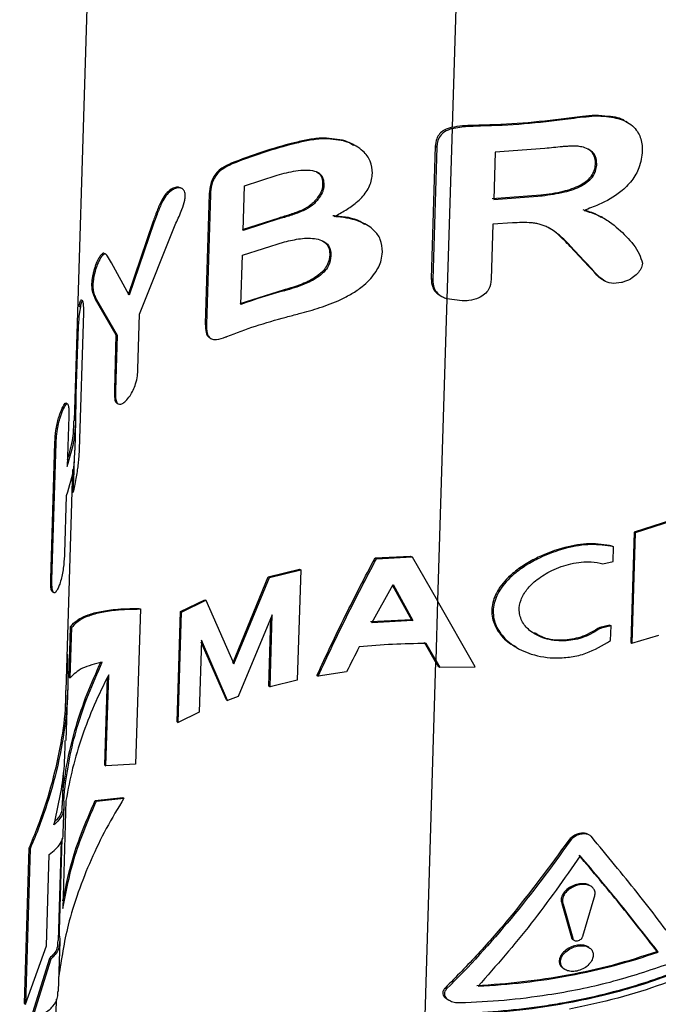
# Paper-space layout '1012-790 Hybird 2way' of a CAD drawing. Header units: millimetres. Extents: x 51 to 2966, y 67 to 3970.
# Tile 107 of 116: x 2432 to 2514, y 2843 to 2970. Entities that reach past the tile are written whole.
import ezdxf

# ---------------------------------------------------------------- set-up
doc = ezdxf.new("R2010")
doc.units = ezdxf.units.MM

psp = doc.layouts.new('1012-790 Hybird 2way')

# ---------------------------------------------------------------- linework, layer by layer
at = {"color": 8, "linetype": 'Continuous', "lineweight": 25}
for p, q in [((2492.24, 3112.9), (2487.4, 2955.94)), ((2486.72, 2933.83), (2485.52, 2894.86))]:
    psp.add_line(p, q, dxfattribs=at)
at = {"color": 7, "linetype": 'Continuous', "lineweight": 25}
for p, q in [((2438.75, 2918.07), (2444.36, 3100.49)), ((2490.15, 2956.21), (2490.34, 2956.1)), ((2501.45, 2957.02), (2501.61, 2956.92)), ((2507.5, 2957.38), (2507.66, 2957.29)), ((2509.98, 2956.58), (2509.83, 2956.67)), ((2487.4, 2955.76), (2486.72, 2933.83)), ((2467.04, 2953.93), (2467.19, 2953.84)), ((2473.3, 2954.25), (2473.47, 2954.16)), ((2474.92, 2953.56), (2474.76, 2953.66)), ((2485.24, 2953.48), (2484.71, 2936.42)), ((2485.44, 2953.36), (2484.91, 2936.31)), ((2485.24, 2953.48), (2485.44, 2953.36)), ((2492.96, 2952.7), (2492.77, 2946.63)), ((2499.37, 2953.19), (2492.96, 2952.7)), ((2458.94, 2951.29), (2459.08, 2951.21)), ((2505.89, 2951.3), (2506.05, 2951.21)), ((2460.67, 2948.4), (2464.85, 2949.77)), ((2451.23, 2947.93), (2451.37, 2947.85)), ((2452.6, 2948.02), (2452.46, 2948.1)), ((2456.12, 2947.33), (2455.61, 2930.6)), ((2456.12, 2947.33), (2456.26, 2947.25)), ((2460.5, 2942.62), (2460.67, 2948.4)), ((2470.73, 2948.53), (2470.89, 2948.44)), ((2456.26, 2947.25), (2455.75, 2930.52)), ((2470.17, 2946.99), (2470.33, 2946.9)), ((2492.58, 2946.74), (2498.83, 2947.2)), ((2492.77, 2946.63), (2499, 2947.1)), ((2498.83, 2947.2), (2499, 2947.1)), ((2448.86, 2943.71), (2445.66, 2934.35)), ((2449, 2943.63), (2445.81, 2934.27)), ((2447.15, 2931.82), (2451.83, 2943.55)), ((2448.86, 2943.71), (2449, 2943.63)), ((2465.08, 2944.23), (2460.35, 2942.7)), ((2465.23, 2944.15), (2460.5, 2942.62)), ((2465.08, 2944.23), (2465.23, 2944.15)), ((2495.19, 2943.59), (2492.67, 2943.45)), ((2506.82, 2944.3), (2506.66, 2944.39)), ((2476.37, 2943.36), (2476.2, 2943.46)), ((2492.67, 2943.45), (2492.45, 2936.35)), ((2460.4, 2939.44), (2465.81, 2941.15)), ((2505.02, 2937.99), (2502.63, 2940.56)), ((2502.63, 2940.56), (2502.8, 2940.46)), ((2441.95, 2939.15), (2442.11, 2939.06)), ((2442.77, 2939.57), (2442.62, 2939.65)), ((2445.81, 2934.27), (2443.51, 2938.45)), ((2460.2, 2933.08), (2460.4, 2939.44)), ((2471.64, 2939.46), (2471.8, 2939.37)), ((2505.02, 2937.99), (2505.18, 2937.9)), ((2484.71, 2936.42), (2484.91, 2936.31)), ((2506.86, 2936.24), (2507.02, 2936.15)), ((2440.96, 2935.66), (2441.12, 2935.56)), ((2465.65, 2934.93), (2460.06, 2933.16)), ((2465.65, 2934.93), (2465.8, 2934.85)), ((2439.83, 2933.54), (2439.65, 2933.64)), ((2441.44, 2933.76), (2444.1, 2929.17)), ((2441.44, 2933.76), (2441.6, 2933.67)), ((2441.6, 2933.67), (2444.25, 2929.08)), ((2485.87, 2934.24), (2486.07, 2934.13)), ((2488.71, 2933.54), (2486.72, 2933.83)), ((2439.33, 2932.9), (2439.51, 2932.8)), ((2439.39, 2914.37), (2439.94, 2931.99)), ((2446.93, 2924.73), (2447.15, 2931.82)), ((2455.61, 2930.6), (2455.75, 2930.52)), ((2444.1, 2929.17), (2443.89, 2922.07)), ((2444.25, 2929.08), (2444.03, 2921.99)), ((2444.1, 2929.17), (2444.25, 2929.08)), ((2456.17, 2928.77), (2456.32, 2928.69)), ((2439.15, 2928), (2438.95, 2921.53)), ((2439.06, 2928.06), (2439.15, 2928)), ((2443.89, 2922.07), (2444.03, 2921.99)), ((2438.86, 2921.58), (2438.95, 2921.53)), ((2438.95, 2921.53), (2438.93, 2919.6)), ((2437.19, 2919.73), (2437.35, 2919.64)), ((2437.86, 2920.26), (2437.69, 2920.36)), ((2444.24, 2920.35), (2444.39, 2920.26)), ((2438.01, 2918.66), (2437.81, 2912.19)), ((2438.83, 2914.31), (2438.95, 2918.07)), ((2435.69, 2897.68), (2436.24, 2915.3)), ((2435.85, 2897.59), (2436.39, 2915.21)), ((2436.24, 2915.3), (2436.39, 2915.21)), ((2438.7, 2913.42), (2438.61, 2910.37)), ((2437.68, 2883.34), (2438.56, 2911.83)), ((2438.51, 2910.43), (2438.61, 2910.37)), ((2437.69, 2908.43), (2437.47, 2901.03)), ((2438.47, 2908.96), (2438.59, 2908.89)), ((2517.14, 2905.76), (2510.86, 2903.73)), ((2517.29, 2905.67), (2511.01, 2903.64)), ((2510.86, 2903.73), (2510.42, 2889.5)), ((2511.01, 2903.64), (2510.57, 2889.41)), ((2510.86, 2903.73), (2511.01, 2903.64)), ((2508.04, 2901.95), (2508.19, 2901.86)), ((2508.14, 2899.96), (2508.19, 2901.86)), ((2477.48, 2900.41), (2482.06, 2900.66)), ((2477.48, 2900.41), (2477.66, 2900.31)), ((2477.66, 2900.31), (2482.26, 2900.55)), ((2482.06, 2900.66), (2482.26, 2900.55)), ((2482.26, 2900.55), (2485.52, 2894.86)), ((2506.84, 2899.67), (2508.14, 2899.96)), ((2459.15, 2886.84), (2463.73, 2897.97)), ((2459.3, 2886.76), (2463.88, 2897.88)), ((2463.73, 2897.97), (2467.74, 2898.96)), ((2463.73, 2897.97), (2463.88, 2897.88)), ((2463.88, 2897.88), (2467.9, 2898.87)), ((2467.9, 2898.87), (2467.46, 2884.64)), ((2467.74, 2898.96), (2467.9, 2898.87)), ((2435.69, 2897.68), (2435.85, 2897.59)), ((2477.08, 2892.05), (2479.8, 2896.98)), ((2479.74, 2896.86), (2482.17, 2892.45)), ((2479.8, 2896.98), (2482.36, 2892.33)), ((2435.92, 2896.03), (2436.08, 2895.94)), ((2452.42, 2893.52), (2455.53, 2895.03)), ((2452.56, 2893.44), (2455.68, 2894.95)), ((2455.53, 2895.03), (2455.68, 2894.95)), ((2455.68, 2894.95), (2459.3, 2886.76)), ((2485.52, 2894.86), (2485.29, 2887.25)), ((2490.36, 2886.38), (2485.52, 2894.86)), ((2447.24, 2893.83), (2446.62, 2873.82)), ((2447.1, 2893.91), (2447.24, 2893.83)), ((2451.98, 2879.29), (2452.42, 2893.52)), ((2452.13, 2879.21), (2452.56, 2893.44)), ((2452.42, 2893.52), (2452.56, 2893.44)), ((2464.24, 2893.06), (2459.84, 2882.53)), ((2463.95, 2883.79), (2464.24, 2893.06)), ((2438.05, 2885.05), (2438.25, 2891.57)), ((2438.22, 2884.95), (2438.43, 2891.47)), ((2438.25, 2891.57), (2438.43, 2891.47)), ((2463.8, 2883.88), (2464.07, 2892.66)), ((2482.17, 2892.45), (2476.91, 2892.16)), ((2482.36, 2892.33), (2477.08, 2892.05)), ((2482.17, 2892.45), (2482.36, 2892.33)), ((2507.73, 2891.75), (2506.43, 2891.46)), ((2507.88, 2891.66), (2506.59, 2891.37)), ((2507.73, 2891.75), (2507.88, 2891.66)), ((2507.82, 2889.76), (2507.88, 2891.66)), ((2506.43, 2891.46), (2506.59, 2891.37)), ((2510.57, 2889.41), (2514.03, 2890.46)), ((2455.1, 2889.8), (2454.82, 2880.53)), ((2458.34, 2882.13), (2455.09, 2889.57)), ((2458.49, 2882.05), (2455.1, 2889.8)), ((2485.28, 2887.02), (2483.85, 2889.49)), ((2485.29, 2887.25), (2484.05, 2889.37)), ((2510.42, 2889.5), (2510.57, 2889.41)), ((2437.82, 2887.99), (2437.9, 2887.94)), ((2437.89, 2885.81), (2437.9, 2887.94)), ((2495.64, 2888.9), (2495.81, 2888.8)), ((2485.28, 2887.02), (2478.41, 2663.54)), ((2485.28, 2887.02), (2485.62, 2886.45)), ((2485.29, 2887.25), (2485.83, 2886.33)), ((2485.62, 2886.45), (2485.83, 2886.33)), ((2442.8, 2873.6), (2443.16, 2885.36)), ((2469.99, 2885.26), (2470.15, 2885.17)), ((2473.82, 2885.72), (2470.15, 2885.17)), ((2485.83, 2886.33), (2490.36, 2886.38)), ((2438.05, 2885.05), (2438.22, 2884.95)), ((2442.66, 2873.68), (2443, 2885.02)), ((2463.8, 2883.88), (2463.95, 2883.79)), ((2467.46, 2884.64), (2463.95, 2883.79)), ((2437.68, 2876.87), (2437.88, 2883.4)), ((2458.34, 2882.13), (2458.49, 2882.05)), ((2454.82, 2880.53), (2452.13, 2879.21)), ((2451.98, 2879.29), (2452.13, 2879.21)), ((2446.62, 2873.82), (2442.8, 2873.6)), ((2437.22, 2868.5), (2437.35, 2872.6)), ((2442.66, 2873.68), (2442.8, 2873.6)), ((2437.29, 2870.5), (2437.48, 2870.39)), ((2437.38, 2869.07), (2437.48, 2870.39)), ((2437.66, 2869.16), (2437.24, 2855.22)), ((2441.43, 2869.16), (2444.98, 2869.53)), ((2441.43, 2869.16), (2441.58, 2869.07)), ((2441.58, 2869.07), (2445.13, 2869.45)), ((2444.98, 2869.53), (2445.13, 2869.45)), ((2437.31, 2864.94), (2437.42, 2868.43)), ((2436.69, 2851.09), (2437.08, 2863.96)), ((2436.82, 2852.4), (2437.18, 2864.25)), ((2502.45, 2864.03), (2502.61, 2863.94)), ((2505.1, 2864.68), (2504.95, 2864.77)), ((2432.89, 2863.01), (2432.27, 2842.99)), ((2433.04, 2862.92), (2432.43, 2842.9)), ((2432.89, 2863.01), (2433.04, 2862.92)), ((2435.13, 2850.4), (2435.49, 2862.16)), ((2505.26, 2858.11), (2505.1, 2858.2)), ((2504.25, 2851.65), (2505.71, 2856.58)), ((2501.55, 2855.88), (2502.79, 2851.48)), ((2501.55, 2855.88), (2501.71, 2855.79)), ((2501.71, 2855.79), (2502.94, 2851.39)), ((2436.73, 2852.45), (2436.82, 2852.4)), ((2436.84, 2851.66), (2436.82, 2852.4)), ((2436.69, 2844.5), (2436.89, 2851.02)), ((2502.79, 2851.48), (2502.94, 2851.39)), ((2502.97, 2851.22), (2503.13, 2851.13)), ((2432.43, 2842.9), (2435.13, 2850.4)), ((2505.02, 2850.21), (2504.86, 2850.3)), ((2513.82, 2849.68), (2513.97, 2849.59)), ((2435.53, 2848.77), (2433.13, 2841.09)), ((2435.69, 2848.67), (2433.29, 2841)), ((2435.53, 2848.77), (2435.69, 2848.67)), ((2501.82, 2847.44), (2501.98, 2847.34)), ((2486.5, 2844.96), (2486.7, 2844.85)), ((2431.7, 2688.97), (2436.46, 2843.54)), ((2486.8, 2843.52), (2486.99, 2843.4)), ((2432.27, 2842.99), (2432.43, 2842.9))]:
    psp.add_line(p, q, dxfattribs=at)
for points, knots in [([(2501.45, 2957.02), (2502.36, 2957.14), (2503.85, 2957.33), (2505.9, 2957.54), (2506.97, 2957.44), (2507.5, 2957.38)], [0, 0, 0, 0, 0.442767, 0.718011, 1, 1, 1, 1]), ([(2487.4, 2955.94), (2487.85, 2956.02), (2488.75, 2956.18), (2489.68, 2956.2), (2490.15, 2956.21)], [0, 0, 0, 0, 0.493002, 1, 1, 1, 1]), ([(2490.15, 2956.21), (2492.04, 2956.26), (2495.84, 2956.36), (2499.57, 2956.8), (2501.45, 2957.02)], [0, 0, 0, 0, 0.497272, 1, 1, 1, 1]), ([(2490.34, 2956.1), (2492.23, 2956.15), (2496.02, 2956.26), (2499.74, 2956.7), (2501.61, 2956.92)], [0, 0, 0, 0, 0.497305, 1, 1, 1, 1]), ([(2501.61, 2956.92), (2502.63, 2957.06), (2504.17, 2957.26), (2506.21, 2957.44), (2507.17, 2957.34), (2507.66, 2957.29)], [0, 0, 0, 0, 0.492452, 0.743243, 1, 1, 1, 1]), ([(2507.5, 2957.38), (2508.31, 2957.29), (2509.21, 2957.18), (2509.75, 2956.68), (2509.8, 2956.63)], [0, 0, 0, 0, 0.8988624, 1, 1, 1, 1]), ([(2507.66, 2957.29), (2508.41, 2957.14), (2509.92, 2956.84), (2511.34, 2955.53), (2511.89, 2954.1), (2511.9, 2953.19), (2511.9, 2952.89)], [0, 0, 0, 0, 0.30354, 0.609711, 0.868741, 1, 1, 1, 1]), ([(2487.4, 2955.94), (2487.05, 2955.83), (2486.43, 2955.65), (2485.76, 2955.09), (2485.33, 2954.37), (2485.27, 2953.81), (2485.24, 2953.48)], [0, 0, 0, 0, 0.274649, 0.485912, 0.696557, 1, 1, 1, 1]), ([(2487.4, 2955.76), (2487.05, 2955.64), (2486.44, 2955.43), (2485.79, 2954.77), (2485.49, 2954.07), (2485.45, 2953.58), (2485.44, 2953.36)], [0, 0, 0, 0, 0.291246, 0.517074, 0.791543, 1, 1, 1, 1]), ([(2487.4, 2955.76), (2488.06, 2955.89), (2489.03, 2956.07), (2490.03, 2956.09), (2490.34, 2956.1)], [0, 0, 0, 0, 0.6835976, 1, 1, 1, 1]), ([(2467.04, 2953.93), (2465.64, 2953.55), (2462.83, 2952.79), (2460.24, 2951.79), (2458.94, 2951.29)], [0, 0, 0, 0, 0.497544, 1, 1, 1, 1]), ([(2467.19, 2953.84), (2465.79, 2953.47), (2462.97, 2952.7), (2460.38, 2951.71), (2459.08, 2951.21)], [0, 0, 0, 0, 0.497522, 1, 1, 1, 1]), ([(2473.3, 2954.25), (2472.38, 2954.4), (2470.9, 2954.64), (2468.75, 2954.33), (2467.61, 2954.06), (2467.04, 2953.93)], [0, 0, 0, 0, 0.455896, 0.72678, 1, 1, 1, 1]), ([(2473.47, 2954.16), (2472.54, 2954.31), (2471.06, 2954.55), (2468.91, 2954.24), (2467.77, 2953.98), (2467.19, 2953.84)], [0, 0, 0, 0, 0.455453, 0.726553, 1, 1, 1, 1]), ([(2474.71, 2953.57), (2474.44, 2953.76), (2474.02, 2954.05), (2473.5, 2954.2), (2473.3, 2954.25)], [0, 0, 0, 0, 0.6283766, 1, 1, 1, 1]), ([(2477.15, 2950.01), (2477.1, 2950.54), (2477, 2951.61), (2475.88, 2953.04), (2474.58, 2953.82), (2473.66, 2954.1), (2473.47, 2954.16)], [0, 0, 0, 0, 0.274716, 0.549626, 0.905211, 1, 1, 1, 1]), ([(2503.76, 2953.46), (2503.58, 2953.48), (2503.41, 2953.5), (2503.05, 2953.5), (2502.87, 2953.5), (2502.51, 2953.48), (2502.32, 2953.47), (2501.96, 2953.45), (2501.77, 2953.44), (2501.22, 2953.39), (2500.85, 2953.35), (2500.11, 2953.28), (2499.74, 2953.23), (2499.37, 2953.19)], [0, 0, 0, 0, 0.125, 0.125, 0.25, 0.25, 0.375, 0.375, 0.5, 0.5, 0.75, 0.75, 1, 1, 1, 1]), ([(2506.05, 2951.21), (2506.02, 2951.53), (2505.97, 2952.17), (2505.38, 2952.89), (2504.59, 2953.31), (2504.01, 2953.42), (2503.76, 2953.46)], [0, 0, 0, 0, 0.275192, 0.552625, 0.805379, 1, 1, 1, 1]), ([(2511.9, 2952.89), (2511.83, 2952.16), (2511.68, 2950.88), (2510.62, 2949.01), (2508.88, 2947.29), (2506.7, 2946.05), (2505.04, 2945.45), (2504.4, 2945.22)], [0, 0, 0, 0, 0.219288, 0.387829, 0.556133, 0.829809, 1, 1, 1, 1]), ([(2505.89, 2951.3), (2505.86, 2951.62), (2505.8, 2952.25), (2505.36, 2952.87), (2504.95, 2953.07), (2504.85, 2953.12)], [0, 0, 0, 0, 0.425538, 0.854546, 1, 1, 1, 1]), ([(2458.94, 2951.29), (2458.53, 2951.1), (2457.89, 2950.81), (2457.08, 2950.13), (2456.57, 2949.41), (2456.21, 2948.43), (2456.15, 2947.76), (2456.12, 2947.33)], [0, 0, 0, 0, 0.268956, 0.416894, 0.566522, 0.725564, 1, 1, 1, 1]), ([(2459.08, 2951.21), (2458.67, 2951.02), (2458.03, 2950.72), (2457.22, 2950.04), (2456.71, 2949.33), (2456.35, 2948.35), (2456.3, 2947.67), (2456.26, 2947.25)], [0, 0, 0, 0, 0.269001, 0.416934, 0.566553, 0.725593, 1, 1, 1, 1]), ([(2498.83, 2947.2), (2499.8, 2947.33), (2501.53, 2947.56), (2503.59, 2948.24), (2504.83, 2949.03), (2505.49, 2949.77), (2505.82, 2950.55), (2505.87, 2951.05), (2505.89, 2951.3)], [0, 0, 0, 0, 0.321598, 0.573628, 0.694366, 0.797253, 0.900228, 1, 1, 1, 1]), ([(2499, 2947.1), (2499.97, 2947.23), (2501.7, 2947.47), (2503.75, 2948.14), (2504.99, 2948.95), (2505.65, 2949.68), (2505.98, 2950.46), (2506.03, 2950.96), (2506.05, 2951.21)], [0, 0, 0, 0, 0.320763, 0.573947, 0.694591, 0.79751, 0.900507, 1, 1, 1, 1]), ([(2464.85, 2949.77), (2465.65, 2949.98), (2466.87, 2950.29), (2468.52, 2950.45), (2469.61, 2950.38), (2470.42, 2949.99), (2470.85, 2949.31), (2470.87, 2948.75), (2470.89, 2948.44)], [0, 0, 0, 0, 0.316859, 0.478234, 0.637898, 0.749551, 0.861626, 1, 1, 1, 1]), ([(2469.94, 2950.17), (2470.03, 2950.13), (2470.36, 2949.98), (2470.68, 2949.39), (2470.71, 2948.84), (2470.73, 2948.53)], [0, 0, 0, 0, 0.152394, 0.531427, 1, 1, 1, 1]), ([(2472.21, 2944.41), (2472.71, 2944.69), (2473.71, 2945.23), (2475.18, 2946.25), (2476.44, 2947.57), (2477.05, 2948.92), (2477.12, 2949.74), (2477.15, 2950.01)], [0, 0, 0, 0, 0.202671, 0.404402, 0.641391, 0.879531, 1, 1, 1, 1]), ([(2451.23, 2947.93), (2450.99, 2947.76), (2450.53, 2947.42), (2449.88, 2946.38), (2449.38, 2945.14), (2449.03, 2944.19), (2448.86, 2943.71)], [0, 0, 0, 0, 0.2044142, 0.3945713, 0.6943955, 1, 1, 1, 1]), ([(2451.37, 2947.85), (2451.13, 2947.68), (2450.67, 2947.34), (2450.02, 2946.3), (2449.53, 2945.06), (2449.18, 2944.11), (2449, 2943.63)], [0, 0, 0, 0, 0.204413, 0.394572, 0.694396, 1, 1, 1, 1]), ([(2452.46, 2948.1), (2452.33, 2948.16), (2452.04, 2948.28), (2451.59, 2948.14), (2451.31, 2947.98), (2451.23, 2947.93)], [0, 0, 0, 0, 0.383028, 0.817205, 1, 1, 1, 1]), ([(2453.03, 2947.04), (2453.01, 2947.27), (2452.98, 2947.71), (2452.63, 2948.05), (2452.18, 2948.18), (2451.73, 2948.06), (2451.45, 2947.9), (2451.37, 2947.85)], [0, 0, 0, 0, 0.242151, 0.459198, 0.667859, 0.901592, 1, 1, 1, 1]), ([(2470.73, 2948.53), (2470.72, 2948.4), (2470.71, 2948.15), (2470.55, 2947.62), (2470.32, 2947.24), (2470.17, 2946.99)], [0, 0, 0, 0, 0.247807, 0.496467, 1, 1, 1, 1]), ([(2470.89, 2948.44), (2470.88, 2948.31), (2470.86, 2948.06), (2470.71, 2947.53), (2470.48, 2947.15), (2470.33, 2946.9)], [0, 0, 0, 0, 0.247761, 0.496405, 1, 1, 1, 1]), ([(2451.83, 2943.55), (2451.96, 2943.85), (2452.23, 2944.44), (2452.64, 2945.43), (2452.97, 2946.33), (2453.02, 2946.87), (2453.03, 2947.04)], [0, 0, 0, 0, 0.25119, 0.502432, 0.841339, 1, 1, 1, 1]), ([(2470.17, 2946.99), (2469.89, 2946.63), (2469.33, 2945.92), (2468, 2945.18), (2466.57, 2944.67), (2465.58, 2944.38), (2465.08, 2944.23)], [0, 0, 0, 0, 0.233595, 0.458018, 0.726166, 1, 1, 1, 1]), ([(2470.33, 2946.9), (2470.04, 2946.54), (2469.49, 2945.83), (2468.15, 2945.1), (2466.73, 2944.58), (2465.73, 2944.29), (2465.23, 2944.15)], [0, 0, 0, 0, 0.233451, 0.457902, 0.726107, 1, 1, 1, 1]), ([(2504.24, 2945.31), (2504.86, 2945.14), (2505.73, 2944.9), (2506.43, 2944.47), (2506.63, 2944.34)], [0, 0, 0, 0, 0.7101385, 1, 1, 1, 1]), ([(2504.4, 2945.22), (2505.01, 2945.03), (2506.22, 2944.67), (2508.09, 2943.54), (2509.89, 2941.88), (2511.39, 2940.12), (2511.8, 2938.8), (2511.93, 2938.39)], [0, 0, 0, 0, 0.159696, 0.319685, 0.594048, 0.873487, 1, 1, 1, 1]), ([(2476.16, 2943.39), (2475.96, 2943.52), (2474.93, 2944.23), (2473.38, 2944.41), (2472.17, 2944.5), (2472.05, 2944.51)], [0, 0, 0, 0, 0.174888, 0.913077, 1, 1, 1, 1]), ([(2478.43, 2939.86), (2478.39, 2940.41), (2478.31, 2941.44), (2477.33, 2942.81), (2475.45, 2943.95), (2473.55, 2944.32), (2472.34, 2944.4), (2472.21, 2944.41)], [0, 0, 0, 0, 0.205733, 0.380905, 0.604495, 0.957288, 1, 1, 1, 1]), ([(2502.8, 2940.46), (2502.58, 2940.7), (2502.36, 2940.93), (2501.91, 2941.4), (2501.67, 2941.62), (2501.17, 2942.06), (2500.91, 2942.27), (2500.36, 2942.67), (2500.08, 2942.85), (2499.61, 2943.09), (2499.45, 2943.17), (2499.1, 2943.3), (2498.92, 2943.36), (2498.56, 2943.46), (2498.38, 2943.5), (2498, 2943.57), (2497.81, 2943.59), (2497.22, 2943.64), (2496.81, 2943.65), (2496, 2943.64), (2495.59, 2943.62), (2495.19, 2943.59)], [0, 0, 0, 0, 0.125, 0.125, 0.25, 0.25, 0.375, 0.375, 0.5, 0.5, 0.5625, 0.5625, 0.625, 0.625, 0.6875, 0.6875, 0.75, 0.75, 0.875, 0.875, 1, 1, 1, 1]), ([(2502.63, 2940.56), (2502.11, 2941.09), (2501.32, 2941.9), (2500.36, 2942.71), (2499.9, 2942.92), (2499.83, 2942.96)], [0, 0, 0, 0, 0.623454, 0.940164, 1, 1, 1, 1]), ([(2465.81, 2941.15), (2466.49, 2941.31), (2467.87, 2941.64), (2469.61, 2941.67), (2470.84, 2941.3), (2471.51, 2940.75), (2471.78, 2940.04), (2471.8, 2939.57), (2471.8, 2939.37)], [0, 0, 0, 0, 0.264382, 0.530396, 0.660987, 0.792542, 0.910273, 1, 1, 1, 1]), ([(2470.7, 2941.3), (2470.92, 2941.14), (2471.37, 2940.83), (2471.62, 2940.13), (2471.64, 2939.67), (2471.64, 2939.46)], [0, 0, 0, 0, 0.36802, 0.726155, 1, 1, 1, 1]), ([(2442.6, 2939.62), (2442.57, 2939.65), (2442.48, 2939.75), (2442.23, 2939.55), (2442.04, 2939.28), (2441.95, 2939.15)], [0, 0, 0, 0, 0.167149, 0.610338, 1, 1, 1, 1]), ([(2473.05, 2933.71), (2473.53, 2933.96), (2474.5, 2934.45), (2476.1, 2935.54), (2477.48, 2936.98), (2478.31, 2938.57), (2478.39, 2939.5), (2478.43, 2939.86)], [0, 0, 0, 0, 0.175518, 0.350337, 0.629223, 0.855762, 1, 1, 1, 1]), ([(2441.95, 2939.15), (2441.89, 2939.05), (2441.83, 2938.95), (2441.72, 2938.73), (2441.66, 2938.61), (2441.55, 2938.35), (2441.49, 2938.21), (2441.39, 2937.92), (2441.34, 2937.76), (2441.25, 2937.44), (2441.21, 2937.28), (2441.13, 2936.94), (2441.1, 2936.77), (2441.04, 2936.43), (2441.01, 2936.27), (2440.98, 2935.95), (2440.97, 2935.8), (2440.96, 2935.66)], [0, 0, 0, 0, 0.125, 0.125, 0.25, 0.25, 0.375, 0.375, 0.5, 0.5, 0.625, 0.625, 0.75, 0.75, 0.875, 0.875, 1, 1, 1, 1]), ([(2442.11, 2939.06), (2441.97, 2938.81), (2441.71, 2938.35), (2441.41, 2937.39), (2441.21, 2936.53), (2441.14, 2935.91), (2441.13, 2935.64), (2441.12, 2935.56)], [0, 0, 0, 0, 0.298737, 0.532906, 0.767769, 0.928577, 1, 1, 1, 1]), ([(2443.51, 2938.45), (2443.34, 2938.75), (2443.08, 2939.21), (2442.73, 2939.69), (2442.39, 2939.47), (2442.2, 2939.19), (2442.11, 2939.06)], [0, 0, 0, 0, 0.456401, 0.695272, 0.857617, 1, 1, 1, 1]), ([(2471.64, 2939.46), (2471.63, 2939.32), (2471.62, 2939.18), (2471.58, 2938.89), (2471.54, 2938.75), (2471.45, 2938.47), (2471.39, 2938.32), (2471.25, 2938.04), (2471.16, 2937.9), (2470.97, 2937.63), (2470.87, 2937.5), (2470.63, 2937.25), (2470.5, 2937.13), (2470.1, 2936.79), (2469.8, 2936.59), (2469.35, 2936.32), (2469.19, 2936.23), (2468.88, 2936.07), (2468.72, 2936), (2468.24, 2935.78), (2467.91, 2935.65), (2467.26, 2935.41), (2466.94, 2935.31), (2466.29, 2935.11), (2465.97, 2935.02), (2465.65, 2934.93)], [0, 0, 0, 0, 0.0625, 0.0625, 0.125, 0.125, 0.1875, 0.1875, 0.25, 0.25, 0.3125, 0.3125, 0.375, 0.375, 0.5, 0.5, 0.5625, 0.5625, 0.625, 0.625, 0.75, 0.75, 0.875, 0.875, 1, 1, 1, 1]), ([(2471.8, 2939.37), (2471.74, 2938.94), (2471.64, 2938.2), (2470.91, 2937.22), (2469.84, 2936.37), (2468.08, 2935.51), (2466.65, 2935.09), (2465.8, 2934.85)], [0, 0, 0, 0, 0.185275, 0.316838, 0.447963, 0.668866, 1, 1, 1, 1]), ([(2506.87, 2936.25), (2506.84, 2936.26), (2506.4, 2936.42), (2505.88, 2937.12), (2505.31, 2937.7), (2505.02, 2937.99)], [0, 0, 0, 0, 0.035295, 0.51459, 1, 1, 1, 1]), ([(2509.21, 2935.91), (2508.77, 2935.84), (2507.92, 2935.71), (2506.82, 2936.19), (2506.01, 2937), (2505.46, 2937.6), (2505.18, 2937.9)], [0, 0, 0, 0, 0.239519, 0.458141, 0.727346, 1, 1, 1, 1]), ([(2511.93, 2938.39), (2511.88, 2938.15), (2511.78, 2937.69), (2511.28, 2937.02), (2510.57, 2936.43), (2509.83, 2936.07), (2509.35, 2935.95), (2509.21, 2935.91)], [0, 0, 0, 0, 0.211098, 0.400608, 0.614297, 0.887478, 1, 1, 1, 1]), ([(2484.71, 2936.42), (2484.74, 2936.04), (2484.78, 2935.43), (2485.24, 2934.67), (2485.67, 2934.38), (2485.88, 2934.25)], [0, 0, 0, 0, 0.459376, 0.748867, 1, 1, 1, 1]), ([(2484.91, 2936.31), (2484.93, 2935.93), (2484.97, 2935.31), (2485.47, 2934.53), (2486.07, 2934.09), (2486.53, 2933.91), (2486.72, 2933.83)], [0, 0, 0, 0, 0.369523, 0.6023, 0.836095, 1, 1, 1, 1]), ([(2492.45, 2936.35), (2492.4, 2935.9), (2492.32, 2935.19), (2491.62, 2934.37), (2490.74, 2933.85), (2489.73, 2933.58), (2489, 2933.55), (2488.71, 2933.54)], [0, 0, 0, 0, 0.292892, 0.454711, 0.616337, 0.847623, 1, 1, 1, 1]), ([(2440.96, 2935.66), (2440.97, 2935.42), (2441, 2934.82), (2441.2, 2934.32), (2441.36, 2933.95), (2441.44, 2933.76)], [0, 0, 0, 0, 0.248345, 0.621639, 1, 1, 1, 1]), ([(2441.12, 2935.56), (2441.13, 2935.33), (2441.16, 2934.73), (2441.35, 2934.23), (2441.52, 2933.86), (2441.6, 2933.67)], [0, 0, 0, 0, 0.248284, 0.621612, 1, 1, 1, 1]), ([(2439.64, 2933.62), (2439.62, 2933.63), (2439.55, 2933.66), (2439.43, 2933.36), (2439.35, 2933.02), (2439.33, 2932.9)], [0, 0, 0, 0, 0.251743, 0.739226, 1, 1, 1, 1]), ([(2439.94, 2931.99), (2439.94, 2932.45), (2439.96, 2933.15), (2439.85, 2933.57), (2439.73, 2933.56), (2439.61, 2933.26), (2439.53, 2932.92), (2439.51, 2932.8)], [0, 0, 0, 0, 0.323566, 0.492467, 0.660951, 0.881597, 1, 1, 1, 1]), ([(2466.01, 2931.46), (2466.58, 2931.61), (2468.01, 2931.99), (2470.39, 2932.63), (2472.15, 2933.35), (2473.05, 2933.71)], [0, 0, 0, 0, 0.245806, 0.618588, 1, 1, 1, 1]), ([(2439.51, 2932.8), (2439.46, 2932.49), (2439.36, 2931.96), (2439.28, 2930.91), (2439.22, 2929.97), (2439.18, 2928.96), (2439.16, 2928.36), (2439.15, 2928)], [0, 0, 0, 0, 0.261141, 0.452109, 0.611872, 0.771399, 1, 1, 1, 1]), ([(2458.4, 2928.96), (2459.61, 2929.42), (2462.05, 2930.36), (2464.69, 2931.09), (2466.01, 2931.46)], [0, 0, 0, 0, 0.497789, 1, 1, 1, 1]), ([(2455.61, 2930.6), (2455.62, 2930.21), (2455.64, 2929.6), (2455.87, 2928.98), (2456.11, 2928.85), (2456.2, 2928.81)], [0, 0, 0, 0, 0.541783, 0.839934, 1, 1, 1, 1]), ([(2455.75, 2930.52), (2455.76, 2930.12), (2455.77, 2929.5), (2456.06, 2928.84), (2456.5, 2928.56), (2457.24, 2928.55), (2457.89, 2928.75), (2458.35, 2928.94), (2458.4, 2928.96)], [0, 0, 0, 0, 0.271543, 0.420989, 0.572303, 0.701708, 0.96823, 1, 1, 1, 1]), ([(2445.33, 2920.63), (2445.53, 2920.83), (2445.88, 2921.21), (2446.33, 2922.03), (2446.69, 2922.93), (2446.88, 2923.86), (2446.91, 2924.45), (2446.93, 2924.73)], [0, 0, 0, 0, 0.220056, 0.393811, 0.567427, 0.793933, 1, 1, 1, 1]), ([(2443.89, 2922.07), (2443.89, 2921.66), (2443.89, 2921.02), (2444.05, 2920.46), (2444.21, 2920.4), (2444.26, 2920.38)], [0, 0, 0, 0, 0.54662, 0.850319, 1, 1, 1, 1]), ([(2444.03, 2921.99), (2444.03, 2921.57), (2444.03, 2920.92), (2444.24, 2920.33), (2444.54, 2920.17), (2444.92, 2920.27), (2445.2, 2920.51), (2445.33, 2920.63)], [0, 0, 0, 0, 0.32077, 0.498986, 0.67808, 0.845917, 1, 1, 1, 1]), ([(2436.24, 2915.3), (2436.26, 2915.8), (2436.3, 2916.54), (2436.51, 2917.69), (2436.71, 2918.49), (2436.95, 2919.2), (2437.11, 2919.55), (2437.19, 2919.73)], [0, 0, 0, 0, 0.342017, 0.503154, 0.66428, 0.824337, 1, 1, 1, 1]), ([(2436.39, 2915.21), (2436.4, 2915.39), (2436.41, 2915.56), (2436.43, 2915.93), (2436.45, 2916.12), (2436.49, 2916.51), (2436.52, 2916.72), (2436.58, 2917.13), (2436.62, 2917.34), (2436.72, 2917.77), (2436.77, 2917.98), (2436.88, 2918.38), (2436.94, 2918.57), (2437.06, 2918.92), (2437.12, 2919.09), (2437.24, 2919.38), (2437.29, 2919.51), (2437.35, 2919.64)], [0, 0, 0, 0, 0.125, 0.125, 0.25, 0.25, 0.375, 0.375, 0.5, 0.5, 0.625, 0.625, 0.75, 0.75, 0.875, 0.875, 1, 1, 1, 1]), ([(2437.19, 2919.73), (2437.28, 2919.91), (2437.46, 2920.26), (2437.63, 2920.44), (2437.67, 2920.35), (2437.68, 2920.34)], [0, 0, 0, 0, 0.496651, 0.937107, 1, 1, 1, 1]), ([(2437.35, 2919.64), (2437.45, 2919.83), (2437.63, 2920.19), (2437.84, 2920.34), (2437.97, 2920.13), (2438.03, 2919.55), (2438.02, 2918.98), (2438.01, 2918.66)], [0, 0, 0, 0, 0.214242, 0.403861, 0.594187, 0.771159, 1, 1, 1, 1]), ([(2437.81, 2912.19), (2438.18, 2913.4), (2438.94, 2915.86), (2438.93, 2918.35), (2438.93, 2919.6)], [0, 0, 0, 0, 0.496515, 1, 1, 1, 1]), ([(2437.84, 2913.06), (2438.13, 2914), (2438.65, 2915.66), (2438.66, 2917.35), (2438.66, 2918.08)], [0, 0, 0, 0, 0.568052, 1, 1, 1, 1]), ([(2438.74, 2914.32), (2438.74, 2913.59), (2438.71, 2911.61), (2438.09, 2909.66), (2437.69, 2908.43)], [0, 0, 0, 0, 0.366727, 1, 1, 1, 1]), ([(2438.8, 2909.68), (2438.86, 2909.98), (2438.96, 2910.49), (2439.13, 2911.48), (2439.25, 2912.37), (2439.35, 2913.37), (2439.38, 2913.99), (2439.39, 2914.37)], [0, 0, 0, 0, 0.258045, 0.442122, 0.595911, 0.749612, 1, 1, 1, 1]), ([(2438.61, 2910.37), (2438.6, 2909.99), (2438.58, 2909.36), (2438.58, 2908.93), (2438.6, 2908.92), (2438.61, 2908.92)], [0, 0, 0, 0, 0.488441, 0.805655, 1, 1, 1, 1]), ([(2438.62, 2908.9), (2438.65, 2908.99), (2438.69, 2909.13), (2438.77, 2909.53), (2438.8, 2909.68)], [0, 0, 0, 0, 0.611116, 1, 1, 1, 1]), ([(2508.04, 2901.95), (2507.09, 2902.1), (2505.19, 2902.39), (2501.81, 2901.82), (2498.95, 2900.79), (2496.72, 2899.57), (2494.9, 2898.24), (2493.33, 2896.53), (2492.45, 2894.43), (2492.51, 2892.43), (2493.44, 2890.67), (2494.55, 2889.48), (2495.46, 2889.07), (2495.68, 2888.97)], [0, 0, 0, 0, 0.119531, 0.238663, 0.369782, 0.441471, 0.513106, 0.620238, 0.70916, 0.798389, 0.881228, 0.971082, 1, 1, 1, 1]), ([(2508.19, 2901.86), (2507.24, 2902.01), (2505.35, 2902.3), (2501.97, 2901.73), (2499.13, 2900.7), (2496.91, 2899.48), (2495.08, 2898.15), (2493.51, 2896.43), (2492.63, 2894.32), (2492.7, 2892.33), (2493.61, 2890.54), (2495.25, 2889.01), (2497.71, 2887.83), (2500.37, 2887.43), (2502.78, 2887.62), (2505.18, 2888.18), (2506.79, 2889.15), (2507.82, 2889.76)], [0, 0, 0, 0, 0.080975, 0.161681, 0.250437, 0.298173, 0.347384, 0.420069, 0.480473, 0.541083, 0.597389, 0.658432, 0.73126, 0.818128, 0.865033, 0.913385, 1, 1, 1, 1]), ([(2437.47, 2901.03), (2437.45, 2900.55), (2437.41, 2899.82), (2437.25, 2898.66), (2437.08, 2897.79), (2436.87, 2897.04), (2436.71, 2896.68), (2436.64, 2896.51)], [0, 0, 0, 0, 0.320025, 0.488792, 0.657424, 0.838584, 1, 1, 1, 1]), ([(2469.99, 2885.26), (2471.19, 2887.83), (2473.58, 2892.98), (2476.18, 2897.93), (2477.48, 2900.41)], [0, 0, 0, 0, 0.499736, 1, 1, 1, 1]), ([(2470.15, 2885.17), (2471.35, 2887.74), (2473.75, 2892.88), (2476.36, 2897.83), (2477.66, 2900.31)], [0, 0, 0, 0, 0.49973, 1, 1, 1, 1]), ([(2506.59, 2891.37), (2505.88, 2890.94), (2504.47, 2890.09), (2502.02, 2889.62), (2499.59, 2889.82), (2497.61, 2890.73), (2496.38, 2892.09), (2495.94, 2893.55), (2496.2, 2895.04), (2497.02, 2896.42), (2498.38, 2897.73), (2500.33, 2898.92), (2502.75, 2899.76), (2505.08, 2900.04), (2506.34, 2899.77), (2506.84, 2899.67)], [0, 0, 0, 0, 0.084611, 0.169006, 0.259632, 0.352393, 0.420201, 0.488346, 0.54854, 0.608, 0.674664, 0.753252, 0.843564, 0.938001, 1, 1, 1, 1]), ([(2435.93, 2896.05), (2435.88, 2896.09), (2435.77, 2896.19), (2435.68, 2896.79), (2435.69, 2897.37), (2435.69, 2897.68)], [0, 0, 0, 0, 0.2464216, 0.5994746, 1, 1, 1, 1]), ([(2436.64, 2896.51), (2436.54, 2896.32), (2436.35, 2895.98), (2436.11, 2895.87), (2435.93, 2896.09), (2435.84, 2896.69), (2435.85, 2897.28), (2435.85, 2897.59)], [0, 0, 0, 0, 0.222328, 0.393697, 0.565498, 0.769244, 1, 1, 1, 1]), ([(2438.25, 2891.57), (2438.5, 2891.85), (2439, 2892.4), (2440.27, 2893.03), (2441.91, 2893.5), (2444.11, 2893.85), (2446.02, 2893.89), (2447.1, 2893.91)], [0, 0, 0, 0, 0.1861402, 0.3722944, 0.5640456, 0.7558086, 1, 1, 1, 1]), ([(2438.43, 2891.47), (2438.67, 2891.74), (2439.16, 2892.3), (2440.4, 2892.93), (2442.01, 2893.4), (2444.2, 2893.76), (2446.13, 2893.81), (2447.24, 2893.83)], [0, 0, 0, 0, 0.184193, 0.368402, 0.558097, 0.747805, 1, 1, 1, 1]), ([(2506.43, 2891.46), (2505.73, 2891.03), (2504.31, 2890.18), (2501.87, 2889.73), (2499.63, 2889.84), (2498.48, 2890.48), (2498.01, 2890.75)], [0, 0, 0, 0, 0.260497, 0.520319, 0.799526, 1, 1, 1, 1]), ([(2484.05, 2889.37), (2482.61, 2889.36), (2479.72, 2889.32), (2476.87, 2889.06), (2475.44, 2888.93)], [0, 0, 0, 0, 0.497864, 1, 1, 1, 1]), ([(2437.29, 2870.5), (2437.48, 2871.86), (2437.85, 2874.58), (2438.92, 2878.73), (2440.32, 2882.9), (2441.56, 2885.66), (2442.19, 2887.05)], [0, 0, 0, 0, 0.246171, 0.49237, 0.746176, 1, 1, 1, 1]), ([(2437.48, 2870.39), (2437.66, 2871.75), (2438.02, 2874.48), (2439.08, 2878.63), (2440.47, 2882.81), (2441.72, 2885.58), (2442.34, 2886.96)], [0, 0, 0, 0, 0.246121, 0.492268, 0.746125, 1, 1, 1, 1]), ([(2442.34, 2886.96), (2441.41, 2886.74), (2439.53, 2886.29), (2438.66, 2885.4), (2438.22, 2884.95)], [0, 0, 0, 0, 0.495235, 1, 1, 1, 1]), ([(2437.89, 2885.81), (2437.94, 2883.92), (2437.86, 2882.03), (2437.47, 2878.23), (2437.17, 2876.33), (2436.35, 2872.51), (2435.83, 2870.6), (2434.59, 2866.76), (2433.87, 2864.83), (2433.04, 2862.92)], [0, 0, 0, 0, 0.25, 0.25, 0.5, 0.5, 0.75, 0.75, 1, 1, 1, 1]), ([(2443.16, 2885.36), (2442.52, 2884.05), (2441.23, 2881.44), (2439.69, 2877.41), (2438.44, 2873.3), (2437.92, 2870.54), (2437.66, 2869.16)], [0, 0, 0, 0, 0.246553, 0.4930867, 0.7465564, 1, 1, 1, 1]), ([(2437.62, 2883.34), (2437.6, 2882.53), (2437.56, 2880.1), (2436.94, 2875.92), (2435.77, 2870.85), (2434.34, 2866.52), (2433.27, 2863.92), (2432.89, 2863.01)], [0, 0, 0, 0, 0.121837, 0.363416, 0.613855, 0.864322, 1, 1, 1, 1]), ([(2436.11, 2865.99), (2436.62, 2868.21), (2437.46, 2871.88), (2437.54, 2875.47), (2437.57, 2876.87)], [0, 0, 0, 0, 0.607407, 1, 1, 1, 1]), ([(2437.38, 2869.07), (2437.39, 2868.47), (2437.43, 2867.27), (2436.55, 2866.42), (2436.11, 2865.99)], [0, 0, 0, 0, 0.496107, 1, 1, 1, 1]), ([(2445.13, 2869.45), (2444.35, 2868.15), (2442.79, 2865.54), (2440.83, 2861.48), (2439.18, 2857.32), (2437.61, 2852.29), (2437.07, 2848.67), (2436.74, 2846.47)], [0, 0, 0, 0, 0.176654, 0.353303, 0.534849, 0.716383, 1, 1, 1, 1]), ([(2437.24, 2855.22), (2437.69, 2857.53), (2438.62, 2862.18), (2440.59, 2866.76), (2441.58, 2869.07)], [0, 0, 0, 0, 0.4947075, 1, 1, 1, 1]), ([(2437.27, 2856.19), (2437.68, 2858.2), (2438.57, 2862.56), (2440.43, 2866.85), (2441.43, 2869.16)], [0, 0, 0, 0, 0.461325, 1, 1, 1, 1]), ([(2437.12, 2868.5), (2437.12, 2868.13), (2437.14, 2867.31), (2436.53, 2866.72), (2436.19, 2866.39)], [0, 0, 0, 0, 0.444177, 1, 1, 1, 1]), ([(2435.49, 2862.16), (2436.06, 2862.62), (2436.92, 2863.31), (2437.3, 2864.32), (2437.28, 2864.81), (2437.28, 2864.94)], [0, 0, 0, 0, 0.58804, 0.888142, 1, 1, 1, 1]), ([(2504.94, 2864.76), (2504.92, 2864.77), (2504.79, 2864.87), (2504.44, 2864.94), (2503.93, 2864.93), (2503.36, 2864.76), (2502.82, 2864.46), (2502.57, 2864.17), (2502.45, 2864.03)], [0, 0, 0, 0, 0.036265, 0.209052, 0.394738, 0.596585, 0.806617, 1, 1, 1, 1]), ([(2505.35, 2864.48), (2505.25, 2864.57), (2505.05, 2864.74), (2504.61, 2864.85), (2504.09, 2864.84), (2503.52, 2864.67), (2502.98, 2864.37), (2502.73, 2864.08), (2502.61, 2863.94)], [0, 0, 0, 0, 0.152432, 0.304452, 0.467728, 0.645106, 0.829634, 1, 1, 1, 1]), ([(2502.45, 2864.03), (2499.96, 2860.65), (2496.22, 2855.57), (2490.8, 2849.33), (2487.94, 2846.42), (2486.5, 2844.96)], [0, 0, 0, 0, 0.497818, 0.748922, 1, 1, 1, 1]), ([(2502.61, 2863.94), (2500.17, 2860.47), (2497.64, 2857.13), (2492.35, 2850.75), (2489.59, 2847.71), (2486.7, 2844.85)], [0, 0, 0, 0, 0.5, 0.5, 1, 1, 1, 1]), ([(2516.57, 2850.35), (2514.84, 2852.63), (2511.37, 2857.2), (2507.36, 2862.05), (2505.35, 2864.48)], [0, 0, 0, 0, 0.498959, 1, 1, 1, 1]), ([(2503.92, 2861.99), (2501.85, 2859.05), (2497.71, 2853.15), (2493.08, 2847.84), (2490.76, 2845.19)], [0, 0, 0, 0, 0.498674, 1, 1, 1, 1]), ([(2513.82, 2849.68), (2512.26, 2851.69), (2509.11, 2855.71), (2505.55, 2859.95), (2503.77, 2862.08)], [0, 0, 0, 0, 0.4991599, 1, 1, 1, 1]), ([(2513.97, 2849.59), (2512.4, 2851.6), (2509.26, 2855.63), (2505.71, 2859.87), (2503.92, 2861.99)], [0, 0, 0, 0, 0.499168, 1, 1, 1, 1]), ([(2505.09, 2858.18), (2505.03, 2858.22), (2504.83, 2858.36), (2504.33, 2858.44), (2503.63, 2858.39), (2502.86, 2858.14), (2502.16, 2857.69), (2501.66, 2857.12), (2501.43, 2856.53), (2501.45, 2856.12), (2501.53, 2855.93), (2501.55, 2855.88)], [0, 0, 0, 0, 0.047872, 0.168489, 0.300408, 0.443245, 0.590956, 0.731968, 0.856659, 0.966438, 1, 1, 1, 1]), ([(2505.71, 2856.58), (2505.77, 2856.76), (2505.87, 2857.1), (2505.78, 2857.58), (2505.51, 2857.97), (2505.07, 2858.23), (2504.49, 2858.35), (2503.78, 2858.3), (2503.02, 2858.04), (2502.32, 2857.6), (2501.82, 2857.03), (2501.59, 2856.44), (2501.62, 2856.03), (2501.69, 2855.84), (2501.71, 2855.79)], [0, 0, 0, 0, 0.078785, 0.157618, 0.23572, 0.316436, 0.403103, 0.497827, 0.600322, 0.706273, 0.807441, 0.896992, 0.975928, 1, 1, 1, 1]), ([(2436.59, 2851.09), (2436.59, 2850.75), (2436.6, 2849.83), (2435.94, 2849.18), (2435.53, 2848.77)], [0, 0, 0, 0, 0.376191, 1, 1, 1, 1]), ([(2436.84, 2851.66), (2436.86, 2851.08), (2436.9, 2849.92), (2436.1, 2849.09), (2435.69, 2848.67)], [0, 0, 0, 0, 0.496393, 1, 1, 1, 1]), ([(2524.18, 2850.86), (2522.9, 2850.12), (2521.56, 2849.43), (2518.77, 2848.11), (2517.32, 2847.49), (2515.06, 2846.62), (2514.29, 2846.34), (2512.75, 2845.81), (2511.96, 2845.55), (2509.59, 2844.83), (2507.97, 2844.39), (2504.67, 2843.6), (2502.98, 2843.26), (2500.39, 2842.81), (2499.52, 2842.67), (2497.77, 2842.42), (2496.88, 2842.31), (2494.23, 2842.01), (2492.45, 2841.86), (2488.86, 2841.67), (2487.06, 2841.63), (2485.25, 2841.63)], [0, 0, 0, 0, 0.125, 0.125, 0.25, 0.25, 0.3125, 0.3125, 0.375, 0.375, 0.5, 0.5, 0.625, 0.625, 0.6875, 0.6875, 0.75, 0.75, 0.875, 0.875, 1, 1, 1, 1]), ([(2502.79, 2851.48), (2502.8, 2851.43), (2502.83, 2851.34), (2502.9, 2851.25), (2502.96, 2851.23), (2502.97, 2851.22)], [0, 0, 0, 0, 0.459969, 0.918939, 1, 1, 1, 1]), ([(2502.94, 2851.39), (2502.96, 2851.34), (2502.98, 2851.24), (2503.1, 2851.13), (2503.26, 2851.06), (2503.46, 2851.05), (2503.7, 2851.09), (2503.93, 2851.2), (2504.12, 2851.36), (2504.22, 2851.52), (2504.24, 2851.62), (2504.25, 2851.65)], [0, 0, 0, 0, 0.101681, 0.203159, 0.309829, 0.427704, 0.55668, 0.691714, 0.8236, 0.944283, 1, 1, 1, 1]), ([(2524.32, 2850.78), (2522.93, 2850.03), (2520.14, 2848.51), (2515.79, 2846.71), (2511.52, 2845.24), (2507.37, 2844.09), (2503.03, 2843.12), (2497.93, 2842.28), (2492.06, 2841.64), (2487.66, 2841.56), (2485.45, 2841.52)], [0, 0, 0, 0, 0.132403, 0.266269, 0.37184, 0.477411, 0.586047, 0.694686, 0.846236, 1, 1, 1, 1]), ([(2490.58, 2845.29), (2492.56, 2845.43), (2496.53, 2845.71), (2502.43, 2846.63), (2508.28, 2847.89), (2511.97, 2849.08), (2513.82, 2849.68)], [0, 0, 0, 0, 0.242072, 0.487104, 0.741825, 1, 1, 1, 1]), ([(2490.76, 2845.19), (2492.74, 2845.33), (2496.71, 2845.61), (2502.6, 2846.54), (2508.44, 2847.81), (2512.12, 2848.99), (2513.97, 2849.59)], [0, 0, 0, 0, 0.242147, 0.487227, 0.741904, 1, 1, 1, 1]), ([(2504.85, 2850.28), (2504.79, 2850.32), (2504.57, 2850.46), (2504.06, 2850.54), (2503.36, 2850.48), (2502.59, 2850.22), (2501.9, 2849.77), (2501.4, 2849.2), (2501.19, 2848.61), (2501.23, 2848.1), (2501.44, 2847.7), (2501.7, 2847.53), (2501.82, 2847.44)], [0, 0, 0, 0, 0.044203, 0.147557, 0.260608, 0.3829, 0.509093, 0.629205, 0.735241, 0.82874, 0.917968, 1, 1, 1, 1]), ([(2505.59, 2849.2), (2505.57, 2849.37), (2505.55, 2849.69), (2505.26, 2850.07), (2504.81, 2850.34), (2504.22, 2850.45), (2503.51, 2850.39), (2502.75, 2850.13), (2502.06, 2849.68), (2501.56, 2849.11), (2501.35, 2848.52), (2501.39, 2848.01), (2501.62, 2847.59), (2502.02, 2847.28), (2502.59, 2847.1), (2503.29, 2847.1), (2504.06, 2847.3), (2504.77, 2847.72), (2505.3, 2848.29), (2505.55, 2848.81), (2505.58, 2849.1), (2505.59, 2849.2)], [0, 0, 0, 0, 0.0470547, 0.0940689, 0.1422279, 0.1940001, 0.2505923, 0.3117751, 0.3748866, 0.4349784, 0.4880834, 0.5349649, 0.579715, 0.6263771, 0.6777206, 0.734872, 0.7965782, 0.8591264, 0.9182536, 0.9718788, 1, 1, 1, 1]), ([(2524.3, 2849.97), (2522.78, 2849.15), (2519.73, 2847.5), (2514.5, 2845.4), (2508.78, 2843.58), (2504.63, 2842.7), (2502.54, 2842.26)], [0, 0, 0, 0, 0.2414258, 0.4860236, 0.7411362, 1, 1, 1, 1]), ([(2488.42, 2843.08), (2490.32, 2843.17), (2494.14, 2843.35), (2500.66, 2844.18), (2507.95, 2845.61), (2512.9, 2847.28), (2515.41, 2848.13)], [0, 0, 0, 0, 0.1992211, 0.4006504, 0.6966219, 1, 1, 1, 1]), ([(2486.5, 2844.96), (2486.42, 2844.87), (2486.26, 2844.69), (2486.18, 2844.36), (2486.25, 2844.05), (2486.45, 2843.75), (2486.67, 2843.6), (2486.8, 2843.52)], [0, 0, 0, 0, 0.200877, 0.402991, 0.584881, 0.761959, 1, 1, 1, 1]), ([(2486.7, 2844.85), (2486.62, 2844.76), (2486.46, 2844.57), (2486.38, 2844.24), (2486.45, 2843.93), (2486.66, 2843.63), (2487.06, 2843.33), (2487.68, 2843.11), (2488.17, 2843.09), (2488.42, 2843.08)], [0, 0, 0, 0, 0.11621, 0.233124, 0.338447, 0.441084, 0.589676, 0.791008, 1, 1, 1, 1]), ([(2433.29, 2841), (2433.85, 2841.23), (2434.97, 2841.67), (2436.04, 2842.61), (2436.63, 2843.54), (2436.62, 2844.25), (2436.61, 2844.5)], [0, 0, 0, 0, 0.279199, 0.558374, 0.847148, 1, 1, 1, 1])]:
    psp.add_open_spline(points, degree=3, knots=knots, dxfattribs=at)
for points in [[(2505.18, 2937.9), (2504.4, 2938.75), (2503.6, 2939.6), (2502.8, 2940.46)], [(2465.8, 2934.85), (2463.86, 2934.33), (2462, 2933.74), (2460.2, 2933.08)], [(2475.44, 2888.93), (2474.89, 2887.87), (2474.35, 2886.8), (2473.82, 2885.72)], [(2459.84, 2882.53), (2459.38, 2882.37), (2458.93, 2882.21), (2458.49, 2882.05)]]:
    psp.add_open_spline(points, degree=3, dxfattribs=at)

doc.saveas('drawing.dxf')
